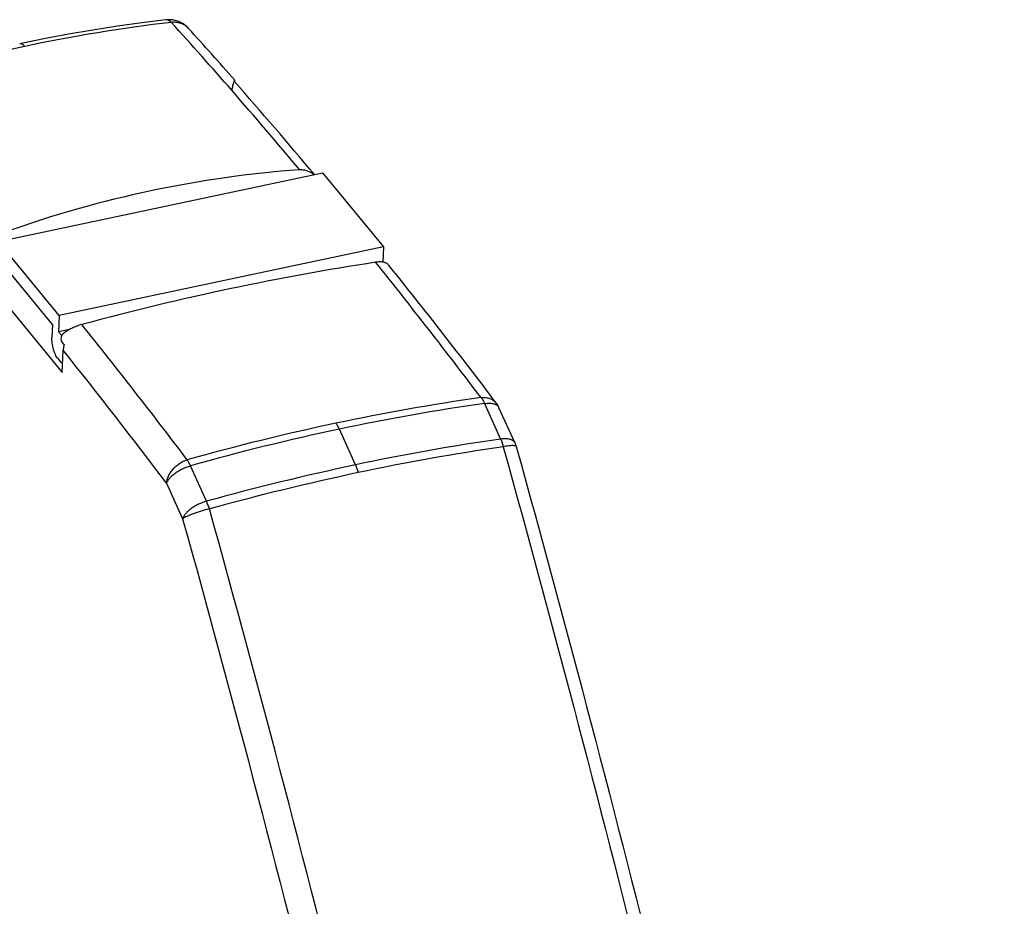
# Model space of a CAD drawing. Header units: millimetres. Extents: x 0 to 420, y 0 to 297.
# Tile 25 of 27: x 356 to 389, y 220 to 250. Entities that reach past the tile are written whole.
import ezdxf

# ---------------------------------------------------------------- set-up
doc = ezdxf.new("R2010")
doc.units = ezdxf.units.MM
doc.header["$LTSCALE"] = 23.1
doc.layers.add('T-EM12-T00-3DXF_CONTINUOUS_LINE', color=7, linetype='CONTINUOUS')

msp = doc.modelspace()

# ---------------------------------------------------------------- linework, layer by layer
at = {"layer": 'T-EM12-T00-3DXF_CONTINUOUS_LINE', "color": 7, "linetype": 'Continuous'}
for p, q in [((363.3372, 247.7372), (363.3376, 247.7391)), ((355.4678, 242.641), (366.3994, 244.9539)), ((366.3994, 244.9539), (368.4543, 242.4578)), ((357.5227, 240.1449), (355.4678, 242.641)), ((368.4543, 242.4578), (357.5227, 240.1449)), ((368.4543, 242.4578), (368.4331, 241.9457)), ((357.2945, 239.8454), (355.6505, 241.8423)), ((354.9681, 241.456), (357.623, 238.2311)), ((357.5227, 240.1449), (357.4999, 239.5958)), ((357.2945, 239.8454), (357.2761, 239.4019)), ((357.8673, 239.6735), (357.4999, 239.5958)), ((357.5924, 239.4834), (357.4999, 239.5958)), ((357.6895, 239.1665), (357.6107, 239.2612)), ((357.4734, 238.6963), (357.5556, 238.5964)), ((357.623, 238.2311), (357.6539, 238.9752)), ((372.8882, 235.845), (372.3476, 237.0418))]:
    msp.add_line(p, q, dxfattribs=at)
at = {"layer": 'T-EM12-T00-3DXF_CONTINUOUS_LINE', "color": 9, "linetype": 'Continuous'}
for p, q in [((357.5924, 239.4834), (357.6156, 239.4883)), ((371.8613, 237.1822), (372.4019, 235.9854)), ((367.5081, 235.1137), (366.9649, 236.3162)), ((362.4854, 233.8873), (361.9449, 235.0841)), ((361.1424, 234.4959), (361.6829, 233.2991))]:
    msp.add_line(p, q, dxfattribs=at)
at = {"layer": 'T-EM12-T00-3DXF_CONTINUOUS_LINE', "color": 7, "linetype": 'Continuous'}
for points in [[(361.1168, 250.111), (360.3088, 250.0119), (359.4852, 249.8975), (358.6597, 249.7693), (357.8324, 249.6275), (357.0037, 249.4719), (356.1885, 249.3059)], [(361.1438, 250.1137), (361.1401, 250.1133), (361.1284, 250.1122), (361.1168, 250.111)], [(361.8797, 249.8232), (361.8712, 249.8324), (361.8406, 249.8637), (361.8084, 249.8934), (361.775, 249.9215), (361.7403, 249.9479), (361.7043, 249.9726), (361.6673, 249.9954), (361.6293, 250.0164), (361.5903, 250.0355), (361.5505, 250.0526), (361.5099, 250.0678), (361.4686, 250.081), (361.4268, 250.0922), (361.3844, 250.1013), (361.3418, 250.1083), (361.2988, 250.1132), (361.2556, 250.1161), (361.2124, 250.1168), (361.1692, 250.1155), (361.1438, 250.1137)]]:
    msp.add_lwpolyline(points, dxfattribs=at)
at = {"layer": 'T-EM12-T00-3DXF_CONTINUOUS_LINE', "color": 9, "linetype": 'Continuous'}
for centre, radius, start, end in [((367.4145, 197.0767), 53.3003, 96.59005, 101.96474), ((361.1334, 249.9651), 0.1468, 89.1277, 96.49283), ((361.1332, 249.9592), 0.1528, 82.38287, 89.10833), ((361.3121, 249.8979), 0.1276, 94.85925, 96.52107), ((240.1023, 140.0166), 163.6798, 41.157374, 42.229022), ((368.3581, 192.7724), 57.7066, 101.995229, 107.094382), ((231.8885, 132.8668), 174.568, 39.993712, 41.149569), ((211.3399, 116.0687), 201.1103, 37.100266, 38.746931), ((198.834, 111.947), 204.406, 37.113542, 38.733655), ((201.1173, 113.4661), 200.6396, 37.10086, 38.7222), ((381.8783, 165.7315), 72.3628, 98.052544, 101.986577), ((381.9444, 165.898), 71.9938, 98.051008, 102.009038), ((383.5468, 157.7184), 80.5477, 101.963748, 105.637017), ((383.7653, 157.0228), 81.0537, 101.962691, 105.617247), ((383.3365, 160.4248), 76.3477, 98.234257, 101.965334), ((383.4072, 160.403), 76.1083, 98.247214, 101.985857), ((385.2981, 151.3593), 85.6229, 101.991791, 105.452029), ((385.5508, 150.3547), 86.3827, 101.992582, 105.418799)]:
    msp.add_arc(centre, radius, start, end, dxfattribs=at)
at = {"layer": 'T-EM12-T00-3DXF_CONTINUOUS_LINE', "color": 7, "linetype": 'Continuous'}
for centre, radius, start, end in [((241.4282, 140.4944), 162.6694, 41.405867, 42.228716), ((232.9078, 133.1217), 173.8986, 39.997762, 41.36315), ((368.4359, 207.4019), 37.7649, 94.26454, 101.95194), ((368.5394, 206.9296), 38.2484, 101.95718, 109.57962), ((380.8172, 158.4891), 84.4008, 98.604711, 101.967186), ((209.2845, 113.8813), 204.3678, 37.113266, 38.770913), ((383.2923, 147.0143), 96.1395, 101.992242, 105.077786), ((357.2714, 239.2193), 0.4158, 36.79161, 39.44503), ((357.7988, 239.3721), 0.217, 150.79648, 154.19805), ((357.6766, 239.3158), 0.0856, 215.01918, 219.69017), ((371.6164, 236.7112), 0.8024, 24.32693, 37.09756), ((372.158, 235.5153), 0.8012, 15.56245, 24.30096)]:
    msp.add_arc(centre, radius, start, end, dxfattribs=at)
at = {"layer": 'T-EM12-T00-3DXF_CONTINUOUS_LINE', "color": 9, "linetype": 'Continuous'}
for points, knots in [([(361.3013, 250.0251), (361.2896, 250.0394), (361.2658, 250.065), (361.2261, 250.0948), (361.1851, 250.1123), (361.157, 250.1148), (361.1438, 250.1137)], [0, 0, 0, 0, 0.29609, 0.5573835, 0.7881822, 1, 1, 1, 1]), ([(361.2976, 250.0247), (361.2866, 250.0365), (361.2643, 250.0579), (361.2282, 250.0841), (361.1914, 250.1023), (361.1659, 250.1089), (361.1535, 250.1106)], [0, 0, 0, 0, 0.2825104, 0.5420583, 0.7798498, 1, 1, 1, 1]), ([(361.8797, 249.8232), (361.8456, 249.8608), (361.7667, 249.9281), (361.6252, 249.9969), (361.4668, 250.0315), (361.3567, 250.0309), (361.3013, 250.0251)], [0, 0, 0, 0, 0.2399911, 0.4841386, 0.7366452, 1, 1, 1, 1]), ([(356.3649, 249.2191), (356.3508, 249.2345), (356.3228, 249.2619), (356.2774, 249.2927), (356.2322, 249.3089), (356.2021, 249.3087), (356.1885, 249.3059)], [0, 0, 0, 0, 0.3060199, 0.5706498, 0.7974758, 1, 1, 1, 1]), ([(371.7416, 237.3808), (371.7934, 237.3867), (371.895, 237.3884), (372.0396, 237.3575), (372.1643, 237.2938), (372.2299, 237.2303), (372.2564, 237.1953)], [0, 0, 0, 0, 0.273692, 0.5291737, 0.7691147, 1, 1, 1, 1]), ([(371.7416, 237.3808), (371.765, 237.3527), (371.8091, 237.2886), (371.8445, 237.2196), (371.8613, 237.1822)], [0, 0, 0, 0, 0.4710915, 1, 1, 1, 1]), ([(371.8613, 237.1822), (371.9179, 237.1903), (372.0008, 237.1962), (372.1063, 237.1873), (372.1745, 237.1732), (372.234, 237.1515), (372.2836, 237.1223), (372.3225, 237.0859), (372.3408, 237.0568), (372.3476, 237.0418)], [0, 0, 0, 0, 0.3182717, 0.4600116, 0.5891016, 0.7057563, 0.8112184, 0.90801, 1, 1, 1, 1]), ([(366.9649, 236.3162), (366.948, 236.3536), (366.9134, 236.4226), (366.8716, 236.4877), (366.8499, 236.5165)], [0, 0, 0, 0, 0.5321516, 1, 1, 1, 1]), ([(372.8882, 235.845), (372.8814, 235.86), (372.8631, 235.8891), (372.8242, 235.9255), (372.7745, 235.9547), (372.7151, 235.9764), (372.6468, 235.9905), (372.5413, 235.9994), (372.4584, 235.9934), (372.4019, 235.9854)], [0, 0, 0, 0, 0.09199, 0.1887817, 0.2942437, 0.4108985, 0.5399884, 0.6817283, 1, 1, 1, 1]), ([(372.4019, 235.9854), (372.4203, 235.9447), (372.4536, 235.8588), (372.4788, 235.7702), (372.4898, 235.7242)], [0, 0, 0, 0, 0.4857687, 1, 1, 1, 1]), ([(372.9298, 235.7302), (372.929, 235.733), (372.9259, 235.7388), (372.9177, 235.7456), (372.9063, 235.7512), (372.8917, 235.7557), (372.8737, 235.7591), (372.8435, 235.7624), (372.7979, 235.7632), (372.7347, 235.7598), (372.661, 235.7521), (372.5781, 235.7402), (372.5201, 235.73), (372.4898, 235.7242)], [0, 0, 0, 0, 0.0194176, 0.0418836, 0.0694112, 0.1030493, 0.1432871, 0.1903142, 0.3046549, 0.4451114, 0.6096785, 0.7956957, 1, 1, 1, 1]), ([(372.4898, 235.7242), (374.2241, 229.4944), (377.5183, 216.9429), (381.918, 197.9554), (385.7732, 178.8318), (387.9734, 166.0193), (388.9766, 159.6131)], [0, 0, 0, 0, 0.2489825, 0.4995473, 0.7503389, 1, 1, 1, 1]), ([(361.1424, 234.4959), (361.148, 234.58), (361.1842, 234.7083), (361.2702, 234.8633), (361.3563, 234.9759), (361.4591, 235.0776), (361.5754, 235.1652), (361.7014, 235.236), (361.7907, 235.271), (361.8358, 235.2849)], [0, 0, 0, 0, 0.2279621, 0.3512928, 0.479164, 0.6099138, 0.7416155, 0.872278, 1, 1, 1, 1]), ([(361.1424, 234.4959), (361.1528, 234.5255), (361.1831, 234.5863), (361.2475, 234.6728), (361.3319, 234.7585), (361.4335, 234.8408), (361.5493, 234.9169), (361.7172, 235.0069), (361.8526, 235.0585), (361.9449, 235.0841)], [0, 0, 0, 0, 0.0918167, 0.1969663, 0.3146608, 0.4429229, 0.5789892, 0.719598, 1, 1, 1, 1]), ([(361.9449, 235.0841), (361.9281, 235.1212), (361.8945, 235.1897), (361.8556, 235.2554), (361.8358, 235.2849)], [0, 0, 0, 0, 0.5344624, 1, 1, 1, 1]), ([(367.5081, 235.1137), (367.5266, 235.0727), (367.561, 234.9865), (367.5889, 234.898), (367.6017, 234.852)], [0, 0, 0, 0, 0.4853439, 1, 1, 1, 1]), ([(362.4854, 233.8873), (362.3931, 233.8617), (362.2578, 233.8101), (362.0899, 233.7201), (361.9741, 233.644), (361.8724, 233.5617), (361.7881, 233.476), (361.7236, 233.3895), (361.6933, 233.3287), (361.6829, 233.2991)], [0, 0, 0, 0, 0.2804021, 0.4210109, 0.5570772, 0.6853393, 0.8030338, 0.9081833, 1, 1, 1, 1]), ([(362.584, 233.6283), (362.5694, 233.6736), (362.539, 233.7609), (362.5038, 233.8464), (362.4854, 233.8873)], [0, 0, 0, 0, 0.5148519, 1, 1, 1, 1]), ([(362.584, 233.6283), (362.4899, 233.6065), (362.3503, 233.5696), (362.169, 233.5133), (362.0414, 233.4694), (361.9261, 233.425), (361.8268, 233.3818), (361.7561, 233.3461), (361.7104, 233.3187), (361.6914, 233.3056), (361.6829, 233.2991)], [0, 0, 0, 0, 0.3006167, 0.4495312, 0.5910599, 0.7206353, 0.8341384, 0.9281019, 0.9669238, 1, 1, 1, 1]), ([(379.0708, 157.517), (378.0676, 163.9232), (375.8674, 176.7358), (372.0122, 195.8594), (367.6125, 214.847), (364.3182, 227.3985), (362.584, 233.6283)], [0, 0, 0, 0, 0.2496611, 0.5004527, 0.7510175, 1, 1, 1, 1]), ([(361.6829, 233.2991), (363.4116, 227.0894), (366.6952, 214.5783), (371.0808, 195.6517), (374.9236, 176.5897), (377.1167, 163.8183), (378.1167, 157.4328)], [0, 0, 0, 0, 0.2489825, 0.4995473, 0.7503389, 1, 1, 1, 1])]:
    msp.add_open_spline(points, degree=3, knots=knots, dxfattribs=at)
at = {"layer": 'T-EM12-T00-3DXF_CONTINUOUS_LINE', "color": 7, "linetype": 'Continuous'}
for points, knots in [([(363.4374, 248.0821), (363.4369, 248.0827), (363.4357, 248.0837), (363.4334, 248.0839), (363.4312, 248.0829), (363.4279, 248.0798), (363.4238, 248.0734), (363.4188, 248.0632), (363.4134, 248.0497), (363.4077, 248.0332), (363.4017, 248.014), (363.3954, 247.9921), (363.3889, 247.9679), (363.3795, 247.931), (363.3674, 247.8797), (363.3525, 247.812), (363.3426, 247.7642), (363.3376, 247.7391)], [0, 0, 0, 0, 0.0063589, 0.0118158, 0.0180341, 0.0260274, 0.0485302, 0.0799873, 0.119962, 0.1679188, 0.223332, 0.2857627, 0.3547939, 0.430103, 0.5983931, 0.7888066, 1, 1, 1, 1]), ([(363.425, 248.039), (363.4245, 248.0396), (363.4235, 248.0404), (363.4215, 248.0407), (363.4196, 248.0397), (363.4167, 248.0371), (363.4131, 248.0315), (363.4087, 248.0225), (363.404, 248.0107), (363.399, 247.9963), (363.3938, 247.9795), (363.3883, 247.9604), (363.3825, 247.9392), (363.3743, 247.907), (363.3637, 247.862), (363.3507, 247.8029), (363.342, 247.7611), (363.3376, 247.7391)], [0, 0, 0, 0, 0.0063762, 0.0118453, 0.018065, 0.0260561, 0.0485641, 0.0800103, 0.1199933, 0.1679416, 0.223367, 0.2857962, 0.3548329, 0.4301491, 0.598439, 0.7888409, 1, 1, 1, 1]), ([(363.4459, 248.0154), (363.4458, 248.0246), (363.4455, 248.0403), (363.4439, 248.0604), (363.4415, 248.0735), (363.439, 248.0802), (363.4374, 248.0821)], [0, 0, 0, 0, 0.405674, 0.6958825, 0.8880385, 1, 1, 1, 1]), ([(365.6276, 245.0622), (365.671, 245.0655), (365.7588, 245.0625), (365.8867, 245.0306), (366.0068, 244.9739), (366.0791, 244.9221), (366.113, 244.8933)], [0, 0, 0, 0, 0.2476558, 0.4961336, 0.7466709, 1, 1, 1, 1]), ([(368.6211, 241.858), (368.613, 241.868), (368.5936, 241.8871), (368.5574, 241.9102), (368.5134, 241.9286), (368.4617, 241.9421), (368.4027, 241.9503), (368.3109, 241.9539), (368.2388, 241.9473), (368.1894, 241.9399)], [0, 0, 0, 0, 0.0844257, 0.1770507, 0.2805801, 0.3968989, 0.5270874, 0.6714525, 1, 1, 1, 1]), ([(358.2835, 239.844), (358.2251, 239.8283), (358.1095, 239.7902), (357.9446, 239.7175), (357.7931, 239.633), (357.7005, 239.5689), (357.658, 239.5357)], [0, 0, 0, 0, 0.2589014, 0.5194756, 0.7694187, 1, 1, 1, 1]), ([(357.4734, 238.6963), (357.458, 238.715), (357.4284, 238.7584), (357.3897, 238.8325), (357.3548, 238.9182), (357.3248, 239.0122), (357.3011, 239.1109), (357.2844, 239.2108), (357.2754, 239.3079), (357.2748, 239.3714), (357.2761, 239.4019)], [0, 0, 0, 0, 0.0977282, 0.2107571, 0.3360627, 0.4697896, 0.6075853, 0.7448717, 0.8770983, 1, 1, 1, 1]), ([(357.6034, 239.4666), (357.5954, 239.45), (357.5834, 239.4144), (357.5784, 239.3595), (357.5855, 239.3089), (357.5981, 239.2787), (357.6065, 239.2667)], [0, 0, 0, 0, 0.2669054, 0.5368278, 0.7889468, 1, 1, 1, 1]), ([(357.658, 239.5357), (357.6532, 239.532), (357.6342, 239.5154), (357.6188, 239.4948), (357.6094, 239.478)], [0, 0, 0, 0, 0.2386487, 1, 1, 1, 1]), ([(357.6895, 239.1665), (357.6843, 239.1506), (357.6661, 239.0883), (357.6559, 239.0234), (357.6539, 238.9752)], [0, 0, 0, 0, 0.2572685, 1, 1, 1, 1]), ([(357.6355, 238.5314), (357.6212, 238.5371), (357.5917, 238.5564), (357.5678, 238.5817), (357.5556, 238.5964)], [0, 0, 0, 0, 0.4464796, 1, 1, 1, 1]), ([(372.9298, 235.7302), (374.6605, 229.513), (377.9481, 216.9869), (382.3389, 198.0377), (386.1863, 178.9529), (388.382, 166.1663), (389.3832, 159.7731)], [0, 0, 0, 0, 0.248985, 0.4995484, 0.7503381, 1, 1, 1, 1])]:
    msp.add_open_spline(points, degree=3, knots=knots, dxfattribs=at)

doc.saveas('drawing.dxf')
